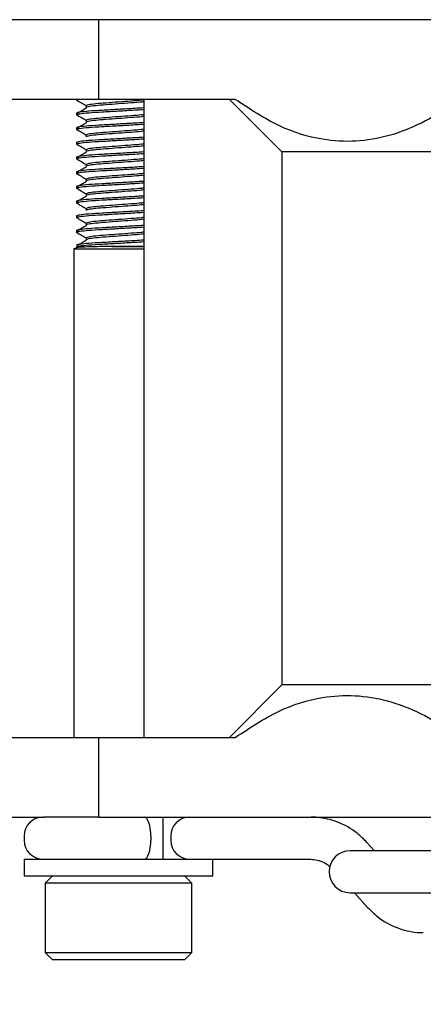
# Model space of a CAD drawing. Header units: millimetres. Extents: x 16 to 577, y 6 to 416.
# Tile 43 of 119: x 268.33 to 272.17, y 236.18 to 245.56. Entities that reach past the tile are written whole.
import ezdxf

# ---------------------------------------------------------------- set-up
doc = ezdxf.new("R2010")
doc.units = ezdxf.units.MM
doc.layers.add('SLD-0', color=7, linetype='Continuous')
doc.styles.add('SLDTEXTSTYLE0', font='TXT', dxfattribs={"width": 0.605})
doc.dimstyles.new('SLDDIMSTYLE0', dxfattribs={"dimtxt": 3.5, "dimasz": 3.5, "dimexe": 0, "dimexo": 0.0625, "dimgap": 0.875, "dimtad": 1, "dimlfac": 5, "dimrnd": 1e-09, "dimzin": 12, "dimdsep": 46, "dimtxsty": 'SLDTEXTSTYLE0', "dimsah": 1, "dimcen": 0.09, "dimadec": 0, "dimazin": 3, "dimtfac": 1, "dimtofl": 0, "dimtmove": 0, "dimatfit": 3, "dimfxl": 1, "dimfrac": 2, "dimtolj": 1, "dimtzin": 12, "dimarcsym": 0})

# ---------------------------------------------------------------- blocks, each defined once
blk = doc.blocks.new('_D_12')
at = {"layer": 'SLD-0'}
for p, q in [((298.9252, 245.5594), (298.9252, 218.6142)), ((231.5252, 231.6594), (231.5252, 218.6142)), ((231.5252, 219.6142), (298.9252, 219.6142))]:
    blk.add_line(p, q, dxfattribs=at)
for points in [[(231.5252, 219.6142), (235.0252, 219.1542), (235.0252, 220.0742)], [(298.9252, 219.6142), (295.4252, 220.0742), (295.4252, 219.1542)]]:
    blk.add_solid(points, dxfattribs=at)
at = {"layer": 'SLD-0', "insert": (261.2148, 224.1259), "char_height": 3.5, "attachment_point": 1, "style": 'SLDTEXTSTYLE0'}
blk.add_mtext('337', dxfattribs=at)

msp = doc.modelspace()

# ---------------------------------------------------------------- linework, layer by layer
at = {"color": 7, "linetype": 'Continuous', "lineweight": 25}
for p, q in [((289.2283, 245.5594), (247.422, 245.5594)), ((269.0804, 244.7994), (269.0804, 245.5594)), ((268.554, 244.7994), (260.9651, 244.7994)), ((269.0804, 244.7994), (268.554, 244.7994)), ((268.8672, 244.7994), (268.8672, 244.7919)), ((268.8935, 244.7994), (268.8672, 244.7919)), ((268.9581, 244.7394), (268.9581, 244.7219)), ((270.3804, 244.7994), (269.0804, 244.7994)), ((269.5071, 244.7994), (269.5071, 238.7194)), ((270.3252, 244.7994), (270.8252, 244.2994)), ((268.8672, 244.6694), (268.8672, 244.6519)), ((268.9581, 244.5994), (268.9581, 244.5819)), ((268.8672, 244.5294), (268.8672, 244.5119)), ((268.9581, 244.4594), (268.9581, 244.4419)), ((268.8672, 244.3894), (268.8672, 244.3719)), ((268.9581, 244.3194), (268.9581, 244.3019)), ((270.8252, 244.2994), (270.8252, 239.2194)), ((276.1275, 244.2994), (270.8252, 244.2994)), ((268.8672, 244.2494), (268.8672, 244.2319)), ((268.9581, 244.1794), (268.9581, 244.1619)), ((268.8672, 244.1094), (268.8672, 244.0919)), ((268.9581, 244.0394), (268.9581, 244.0219)), ((268.8672, 243.9694), (268.8672, 243.9519)), ((268.9581, 243.8994), (268.9581, 243.8819)), ((268.8672, 243.8294), (268.8672, 243.8119)), ((268.8672, 243.6894), (268.8672, 243.6719)), ((268.9581, 243.7594), (268.9581, 243.7419)), ((268.9581, 243.6194), (268.9581, 243.6019)), ((268.8672, 243.5494), (268.8672, 243.5319)), ((268.8763, 243.4068), (268.8741, 243.4054)), ((268.9581, 243.4794), (268.9581, 243.4619)), ((268.8765, 243.388), (268.8418, 243.3754)), ((268.8418, 243.3754), (268.8418, 238.7194)), ((268.8418, 243.3754), (269.2672, 243.3754)), ((269.205, 243.3994), (269.5071, 243.3994)), ((269.2672, 243.3754), (269.5071, 243.3754)), ((270.8252, 239.2194), (270.3252, 238.7194)), ((276.0242, 239.2194), (270.8252, 239.2194)), ((260.9651, 238.7194), (268.554, 238.7194)), ((268.554, 238.7194), (269.0804, 238.7194)), ((269.0804, 237.9594), (269.0804, 238.7194)), ((269.0804, 238.7194), (270.3804, 238.7194)), ((247.5049, 237.9594), (268.554, 237.9594)), ((269.0804, 237.9594), (268.554, 237.9594)), ((269.0804, 237.9594), (275.2795, 237.9594)), ((269.6926, 237.5594), (269.6926, 237.9594)), ((268.3672, 237.7794), (268.3672, 237.7394)), ((269.575, 237.7794), (269.575, 237.7394)), ((269.7649, 237.7794), (269.7649, 237.7394)), ((271.707, 237.6394), (271.6352, 237.7187)), ((275.58, 237.6394), (271.4752, 237.6394)), ((268.3672, 237.5594), (268.3672, 237.3994)), ((268.3672, 237.5594), (269.2672, 237.5594)), ((269.2672, 237.5594), (270.0824, 237.5594)), ((270.0824, 237.5594), (270.1874, 237.5594)), ((270.1672, 237.3994), (270.1672, 237.5594)), ((270.1874, 237.5594), (271.0876, 237.5594)), ((268.3672, 237.3994), (269.2672, 237.3994)), ((268.6372, 237.3994), (268.5672, 237.3294)), ((268.5672, 237.3294), (268.5672, 236.6694)), ((269.9672, 237.3294), (268.5672, 237.3294)), ((269.2672, 237.3994), (270.1672, 237.3994)), ((269.9672, 237.3294), (269.8972, 237.3994)), ((269.9672, 236.6694), (269.9672, 237.3294)), ((271.4752, 237.2394), (275.7496, 237.2394)), ((271.5155, 237.2394), (271.6418, 237.1001)), ((268.5672, 236.6694), (268.6372, 236.5994)), ((268.5672, 236.6694), (269.9672, 236.6694)), ((269.8972, 236.5994), (269.9672, 236.6694)), ((269.8972, 236.5994), (268.6372, 236.5994))]:
    msp.add_line(p, q, dxfattribs=at)
at = {"color": 7, "linetype": 'Continuous', "lineweight": 25, "flags": 128}
for points in [[(269.575, 237.7794), (269.5738, 237.8145), (269.5703, 237.8483), (269.5646, 237.8794), (269.557, 237.9067), (269.5477, 237.9291), (269.537, 237.9457), (269.5255, 237.9559), (269.5135, 237.9594)], [(269.5135, 237.5594), (269.5255, 237.5628), (269.537, 237.5731), (269.5477, 237.5897), (269.557, 237.6121), (269.5646, 237.6394), (269.5703, 237.6705), (269.5738, 237.7043), (269.575, 237.7394)]]:
    msp.add_lwpolyline(points, dxfattribs=at)
at = {"color": 7, "linetype": 'Continuous', "lineweight": 25}
for centre, radius, start, end in [((268.5472, 237.7794), 0.18, 90, 180), ((269.9449, 237.7794), 0.18, 90, 180), ((268.5472, 237.7394), 0.18, 180, 270), ((269.9449, 237.7394), 0.18, 180, 270), ((271.4752, 237.4394), 0.2, 90, 270)]:
    msp.add_arc(centre, radius, start, end, dxfattribs=at)
for points, knots in [([(268.8679, 244.7931), (268.8829, 244.7843), (268.9131, 244.7667), (268.9433, 244.7491), (268.9584, 244.7403)], [0, 0, 0, 0, 0.5000665, 1, 1, 1, 1]), ([(269.5071, 244.7771), (269.5001, 244.7761), (269.4725, 244.7721), (269.3868, 244.766), (269.2677, 244.7569), (269.1456, 244.7478), (269.0435, 244.7399), (268.972, 244.7303), (268.9627, 244.7247), (268.9581, 244.7219)], [0, 0, 0, 0, 0.052611, 0.207395, 0.367184, 0.526972, 0.681757, 0.842952, 1, 1, 1, 1]), ([(269.5071, 244.7946), (269.5001, 244.7936), (269.4725, 244.7896), (269.3868, 244.7835), (269.2677, 244.7744), (269.1456, 244.7653), (269.0436, 244.7574), (268.9739, 244.7482), (268.9648, 244.7428), (268.9606, 244.7403)], [0, 0, 0, 0, 0.0534847, 0.2108416, 0.3732851, 0.5357286, 0.6930855, 0.8569583, 1, 1, 1, 1]), ([(272.5174, 244.7994), (272.4975, 244.785), (272.2769, 244.6252), (271.9474, 244.4612), (271.5296, 244.3898), (271.1782, 244.4101), (270.7926, 244.5272), (270.5182, 244.7084), (270.3804, 244.7994)], [0, 0, 0, 0, 0.02844, 0.315773, 0.462592, 0.609408, 0.803797, 1, 1, 1, 1]), ([(269.5071, 244.7189), (269.4797, 244.7171), (269.4101, 244.7125), (269.2664, 244.7044), (269.1102, 244.6953), (268.9775, 244.6874), (268.8852, 244.6778), (268.8731, 244.6722), (268.8672, 244.6694)], [0, 0, 0, 0, 0.115972, 0.294186, 0.472399, 0.645055, 0.82483, 1, 1, 1, 1]), ([(269.5071, 244.7014), (269.4797, 244.6996), (269.4101, 244.695), (269.2664, 244.6869), (269.1102, 244.6778), (268.9775, 244.6699), (268.8852, 244.6603), (268.8731, 244.6547), (268.8672, 244.6519)], [0, 0, 0, 0, 0.115972, 0.294186, 0.472399, 0.645055, 0.82483, 1, 1, 1, 1]), ([(268.8679, 244.6531), (268.8829, 244.6443), (268.9131, 244.6267), (268.9433, 244.6091), (268.9584, 244.6003)], [0, 0, 0, 0, 0.500067, 1, 1, 1, 1]), ([(268.9628, 244.7182), (268.948, 244.7094), (268.9184, 244.6918), (268.8889, 244.6742), (268.8741, 244.6654)], [0, 0, 0, 0, 0.499949, 1, 1, 1, 1]), ([(269.5071, 244.6371), (269.5001, 244.6361), (269.4725, 244.6321), (269.3868, 244.626), (269.2677, 244.6169), (269.1456, 244.6078), (269.0435, 244.5999), (268.972, 244.5903), (268.9627, 244.5847), (268.9581, 244.5819)], [0, 0, 0, 0, 0.052611, 0.207395, 0.367184, 0.526972, 0.681757, 0.842952, 1, 1, 1, 1]), ([(269.5071, 244.6546), (269.5001, 244.6536), (269.4725, 244.6496), (269.3868, 244.6435), (269.2677, 244.6344), (269.1456, 244.6253), (269.0436, 244.6174), (268.9739, 244.6082), (268.9648, 244.6028), (268.9606, 244.6003)], [0, 0, 0, 0, 0.053485, 0.210842, 0.373285, 0.535729, 0.693086, 0.856958, 1, 1, 1, 1]), ([(269.5071, 244.5789), (269.4797, 244.5771), (269.4101, 244.5725), (269.2664, 244.5644), (269.1102, 244.5553), (268.9775, 244.5474), (268.8852, 244.5378), (268.8731, 244.5322), (268.8672, 244.5294)], [0, 0, 0, 0, 0.115972, 0.294186, 0.472399, 0.645055, 0.82483, 1, 1, 1, 1]), ([(269.5071, 244.5614), (269.4797, 244.5596), (269.4101, 244.555), (269.2664, 244.5469), (269.1102, 244.5378), (268.9775, 244.5299), (268.8852, 244.5203), (268.8731, 244.5147), (268.8672, 244.5119)], [0, 0, 0, 0, 0.115972, 0.294186, 0.472399, 0.645055, 0.82483, 1, 1, 1, 1]), ([(268.9628, 244.5782), (268.948, 244.5694), (268.9184, 244.5518), (268.8889, 244.5342), (268.8741, 244.5254)], [0, 0, 0, 0, 0.499949, 1, 1, 1, 1]), ([(268.8679, 244.5131), (268.8829, 244.5043), (268.9131, 244.4867), (268.9433, 244.4691), (268.9584, 244.4603)], [0, 0, 0, 0, 0.500067, 1, 1, 1, 1]), ([(269.5071, 244.4971), (269.5001, 244.4961), (269.4725, 244.4921), (269.3868, 244.486), (269.2677, 244.4769), (269.1456, 244.4678), (269.0435, 244.4599), (268.972, 244.4503), (268.9627, 244.4447), (268.9581, 244.4419)], [0, 0, 0, 0, 0.052611, 0.207395, 0.367184, 0.526972, 0.681757, 0.842952, 1, 1, 1, 1]), ([(269.5071, 244.5146), (269.5001, 244.5136), (269.4725, 244.5096), (269.3868, 244.5035), (269.2677, 244.4944), (269.1456, 244.4853), (269.0436, 244.4774), (268.9739, 244.4682), (268.9648, 244.4628), (268.9606, 244.4603)], [0, 0, 0, 0, 0.0534847, 0.2108416, 0.3732851, 0.5357286, 0.6930855, 0.8569583, 1, 1, 1, 1]), ([(269.5071, 244.4389), (269.4797, 244.4371), (269.4101, 244.4325), (269.2664, 244.4244), (269.1102, 244.4153), (268.9775, 244.4074), (268.8852, 244.3978), (268.8731, 244.3922), (268.8672, 244.3894)], [0, 0, 0, 0, 0.1159721, 0.2941855, 0.4723989, 0.6450552, 0.8248295, 1, 1, 1, 1]), ([(269.5071, 244.4214), (269.4797, 244.4196), (269.4101, 244.415), (269.2664, 244.4069), (269.1102, 244.3978), (268.9775, 244.3899), (268.8852, 244.3803), (268.8731, 244.3747), (268.8672, 244.3719)], [0, 0, 0, 0, 0.115972, 0.294186, 0.472399, 0.645055, 0.82483, 1, 1, 1, 1]), ([(268.8679, 244.3731), (268.8829, 244.3643), (268.9131, 244.3467), (268.9433, 244.3291), (268.9584, 244.3203)], [0, 0, 0, 0, 0.500067, 1, 1, 1, 1]), ([(269.5071, 244.3571), (269.5001, 244.3561), (269.4725, 244.3521), (269.3868, 244.346), (269.2677, 244.3369), (269.1456, 244.3278), (269.0435, 244.3199), (268.972, 244.3103), (268.9627, 244.3047), (268.9581, 244.3019)], [0, 0, 0, 0, 0.052611, 0.207395, 0.367184, 0.526972, 0.681757, 0.842952, 1, 1, 1, 1]), ([(269.5071, 244.3746), (269.5001, 244.3736), (269.4725, 244.3696), (269.3868, 244.3635), (269.2677, 244.3544), (269.1456, 244.3453), (269.0436, 244.3374), (268.9739, 244.3282), (268.9648, 244.3228), (268.9606, 244.3203)], [0, 0, 0, 0, 0.0534847, 0.2108416, 0.3732851, 0.5357286, 0.6930855, 0.8569583, 1, 1, 1, 1]), ([(269.5071, 244.2989), (269.4797, 244.2971), (269.4101, 244.2925), (269.2664, 244.2844), (269.1102, 244.2753), (268.9775, 244.2674), (268.8852, 244.2578), (268.8731, 244.2522), (268.8672, 244.2494)], [0, 0, 0, 0, 0.115972, 0.294186, 0.472399, 0.645055, 0.82483, 1, 1, 1, 1]), ([(269.5071, 244.2814), (269.4797, 244.2796), (269.4101, 244.275), (269.2664, 244.2669), (269.1102, 244.2578), (268.9775, 244.2499), (268.8852, 244.2403), (268.8731, 244.2347), (268.8672, 244.2319)], [0, 0, 0, 0, 0.115972, 0.294186, 0.472399, 0.645055, 0.82483, 1, 1, 1, 1]), ([(268.9628, 244.2982), (268.948, 244.2894), (268.9184, 244.2718), (268.8889, 244.2542), (268.8741, 244.2454)], [0, 0, 0, 0, 0.499949, 1, 1, 1, 1]), ([(269.5071, 244.1589), (269.4797, 244.1571), (269.4101, 244.1525), (269.2664, 244.1444), (269.1102, 244.1353), (268.9775, 244.1274), (268.8852, 244.1178), (268.8731, 244.1122), (268.8672, 244.1094)], [0, 0, 0, 0, 0.115972, 0.294186, 0.472399, 0.645055, 0.82483, 1, 1, 1, 1]), ([(268.8679, 244.2331), (268.8829, 244.2243), (268.9131, 244.2067), (268.9433, 244.1891), (268.9584, 244.1803)], [0, 0, 0, 0, 0.500067, 1, 1, 1, 1]), ([(268.9628, 244.1582), (268.948, 244.1494), (268.9184, 244.1318), (268.8889, 244.1142), (268.8741, 244.1054)], [0, 0, 0, 0, 0.499949, 1, 1, 1, 1]), ([(269.5071, 244.2171), (269.5001, 244.2161), (269.4725, 244.2121), (269.3868, 244.206), (269.2677, 244.1969), (269.1456, 244.1878), (269.0435, 244.1799), (268.972, 244.1703), (268.9627, 244.1647), (268.9581, 244.1619)], [0, 0, 0, 0, 0.0526105, 0.2073955, 0.3671839, 0.5269723, 0.6817573, 0.8429516, 1, 1, 1, 1]), ([(269.5071, 244.2346), (269.5001, 244.2336), (269.4725, 244.2296), (269.3868, 244.2235), (269.2677, 244.2144), (269.1456, 244.2053), (269.0436, 244.1974), (268.9739, 244.1882), (268.9648, 244.1828), (268.9606, 244.1803)], [0, 0, 0, 0, 0.053485, 0.210842, 0.373285, 0.535729, 0.693086, 0.856958, 1, 1, 1, 1]), ([(269.5071, 244.1414), (269.4797, 244.1396), (269.4101, 244.135), (269.2664, 244.1269), (269.1102, 244.1178), (268.9775, 244.1099), (268.8852, 244.1003), (268.8731, 244.0947), (268.8672, 244.0919)], [0, 0, 0, 0, 0.115972, 0.294186, 0.472399, 0.645055, 0.82483, 1, 1, 1, 1]), ([(268.8679, 244.0931), (268.8829, 244.0843), (268.9131, 244.0667), (268.9433, 244.0491), (268.9584, 244.0403)], [0, 0, 0, 0, 0.500067, 1, 1, 1, 1]), ([(269.5071, 244.0771), (269.5001, 244.0761), (269.4725, 244.0721), (269.3868, 244.066), (269.2677, 244.0569), (269.1456, 244.0478), (269.0435, 244.0399), (268.972, 244.0303), (268.9627, 244.0247), (268.9581, 244.0219)], [0, 0, 0, 0, 0.052611, 0.207395, 0.367184, 0.526972, 0.681757, 0.842952, 1, 1, 1, 1]), ([(269.5071, 244.0946), (269.5001, 244.0936), (269.4725, 244.0896), (269.3868, 244.0835), (269.2677, 244.0744), (269.1456, 244.0653), (269.0436, 244.0574), (268.9739, 244.0482), (268.9648, 244.0428), (268.9606, 244.0403)], [0, 0, 0, 0, 0.053485, 0.210842, 0.373285, 0.535729, 0.693086, 0.856958, 1, 1, 1, 1]), ([(269.5071, 244.0189), (269.4797, 244.0171), (269.4101, 244.0125), (269.2664, 244.0044), (269.1102, 243.9953), (268.9775, 243.9874), (268.8852, 243.9778), (268.8731, 243.9722), (268.8672, 243.9694)], [0, 0, 0, 0, 0.115972, 0.294186, 0.472399, 0.645055, 0.82483, 1, 1, 1, 1]), ([(269.5071, 244.0014), (269.4797, 243.9996), (269.4101, 243.995), (269.2664, 243.9869), (269.1102, 243.9778), (268.9775, 243.9699), (268.8852, 243.9603), (268.8731, 243.9547), (268.8672, 243.9519)], [0, 0, 0, 0, 0.115972, 0.294186, 0.472399, 0.645055, 0.82483, 1, 1, 1, 1]), ([(268.9628, 244.0182), (268.948, 244.0094), (268.9184, 243.9918), (268.8889, 243.9742), (268.8741, 243.9654)], [0, 0, 0, 0, 0.499949, 1, 1, 1, 1]), ([(269.5071, 243.8789), (269.4797, 243.8771), (269.4101, 243.8725), (269.2664, 243.8644), (269.1102, 243.8553), (268.9775, 243.8474), (268.8852, 243.8378), (268.8731, 243.8322), (268.8672, 243.8294)], [0, 0, 0, 0, 0.115972, 0.294186, 0.472399, 0.645055, 0.82483, 1, 1, 1, 1]), ([(268.8679, 243.9531), (268.8829, 243.9443), (268.9131, 243.9267), (268.9433, 243.9091), (268.9584, 243.9003)], [0, 0, 0, 0, 0.500067, 1, 1, 1, 1]), ([(268.9628, 243.8782), (268.948, 243.8694), (268.9184, 243.8518), (268.8889, 243.8342), (268.8741, 243.8254)], [0, 0, 0, 0, 0.499949, 1, 1, 1, 1]), ([(269.5071, 243.9371), (269.5001, 243.9361), (269.4725, 243.9321), (269.3868, 243.926), (269.2677, 243.9169), (269.1456, 243.9078), (269.0435, 243.8999), (268.972, 243.8903), (268.9627, 243.8847), (268.9581, 243.8819)], [0, 0, 0, 0, 0.052611, 0.207395, 0.367184, 0.526972, 0.681757, 0.842952, 1, 1, 1, 1]), ([(269.5071, 243.9546), (269.5001, 243.9536), (269.4725, 243.9496), (269.3868, 243.9435), (269.2677, 243.9344), (269.1456, 243.9253), (269.0436, 243.9174), (268.9739, 243.9082), (268.9648, 243.9028), (268.9606, 243.9003)], [0, 0, 0, 0, 0.053485, 0.210842, 0.373285, 0.535729, 0.693086, 0.856958, 1, 1, 1, 1]), ([(269.5071, 243.8614), (269.4797, 243.8596), (269.4101, 243.855), (269.2664, 243.8469), (269.1102, 243.8378), (268.9775, 243.8299), (268.8852, 243.8203), (268.8731, 243.8147), (268.8672, 243.8119)], [0, 0, 0, 0, 0.115972, 0.294186, 0.472399, 0.645055, 0.82483, 1, 1, 1, 1]), ([(268.8679, 243.8131), (268.8829, 243.8043), (268.9131, 243.7867), (268.9433, 243.7691), (268.9584, 243.7603)], [0, 0, 0, 0, 0.500067, 1, 1, 1, 1]), ([(269.5071, 243.7971), (269.5001, 243.7961), (269.4725, 243.7921), (269.3868, 243.786), (269.2677, 243.7769), (269.1456, 243.7678), (269.0435, 243.7599), (268.972, 243.7503), (268.9627, 243.7447), (268.9581, 243.7419)], [0, 0, 0, 0, 0.052611, 0.207395, 0.367184, 0.526972, 0.681757, 0.842952, 1, 1, 1, 1]), ([(269.5071, 243.8146), (269.5001, 243.8136), (269.4725, 243.8096), (269.3868, 243.8035), (269.2677, 243.7944), (269.1456, 243.7853), (269.0436, 243.7774), (268.9739, 243.7682), (268.9648, 243.7628), (268.9606, 243.7603)], [0, 0, 0, 0, 0.053485, 0.210842, 0.373285, 0.535729, 0.693086, 0.856958, 1, 1, 1, 1]), ([(269.5071, 243.7389), (269.4797, 243.7371), (269.4101, 243.7325), (269.2664, 243.7244), (269.1102, 243.7153), (268.9775, 243.7074), (268.8852, 243.6978), (268.8731, 243.6922), (268.8672, 243.6894)], [0, 0, 0, 0, 0.115972, 0.294186, 0.472399, 0.645055, 0.82483, 1, 1, 1, 1]), ([(269.5071, 243.7214), (269.4797, 243.7196), (269.4101, 243.715), (269.2664, 243.7069), (269.1102, 243.6978), (268.9775, 243.6899), (268.8852, 243.6803), (268.8731, 243.6747), (268.8672, 243.6719)], [0, 0, 0, 0, 0.115972, 0.294186, 0.472399, 0.645055, 0.82483, 1, 1, 1, 1]), ([(269.5071, 243.5989), (269.4797, 243.5971), (269.4101, 243.5925), (269.2664, 243.5844), (269.1102, 243.5753), (268.9775, 243.5674), (268.8852, 243.5578), (268.8731, 243.5522), (268.8672, 243.5494)], [0, 0, 0, 0, 0.115972, 0.294186, 0.472399, 0.645055, 0.82483, 1, 1, 1, 1]), ([(268.8679, 243.6731), (268.8829, 243.6643), (268.9131, 243.6467), (268.9433, 243.6291), (268.9584, 243.6203)], [0, 0, 0, 0, 0.500067, 1, 1, 1, 1]), ([(268.9628, 243.5982), (268.948, 243.5894), (268.9184, 243.5718), (268.8889, 243.5542), (268.8741, 243.5454)], [0, 0, 0, 0, 0.4999488, 1, 1, 1, 1]), ([(269.5071, 243.6571), (269.5001, 243.6561), (269.4725, 243.6521), (269.3868, 243.646), (269.2677, 243.6369), (269.1456, 243.6278), (269.0435, 243.6199), (268.972, 243.6103), (268.9627, 243.6047), (268.9581, 243.6019)], [0, 0, 0, 0, 0.0526105, 0.2073955, 0.3671839, 0.5269723, 0.6817573, 0.8429516, 1, 1, 1, 1]), ([(269.5071, 243.6746), (269.5001, 243.6736), (269.4725, 243.6696), (269.3868, 243.6635), (269.2677, 243.6544), (269.1456, 243.6453), (269.0436, 243.6374), (268.9739, 243.6282), (268.9648, 243.6228), (268.9606, 243.6203)], [0, 0, 0, 0, 0.053485, 0.210842, 0.373285, 0.535729, 0.693086, 0.856958, 1, 1, 1, 1]), ([(269.5071, 243.5814), (269.4797, 243.5796), (269.4101, 243.575), (269.2664, 243.5669), (269.1102, 243.5578), (268.9775, 243.5499), (268.8852, 243.5403), (268.8731, 243.5347), (268.8672, 243.5319)], [0, 0, 0, 0, 0.115972, 0.294186, 0.472399, 0.645055, 0.82483, 1, 1, 1, 1]), ([(268.8679, 243.5331), (268.8829, 243.5243), (268.9131, 243.5067), (268.9433, 243.4891), (268.9584, 243.4803)], [0, 0, 0, 0, 0.500067, 1, 1, 1, 1]), ([(269.5071, 243.5171), (269.5001, 243.5161), (269.4725, 243.5121), (269.3868, 243.506), (269.2677, 243.4969), (269.1456, 243.4878), (269.0435, 243.4799), (268.972, 243.4703), (268.9627, 243.4647), (268.9581, 243.4619)], [0, 0, 0, 0, 0.052611, 0.207395, 0.367184, 0.526972, 0.681757, 0.842952, 1, 1, 1, 1]), ([(269.5071, 243.5346), (269.5001, 243.5336), (269.4725, 243.5296), (269.3868, 243.5235), (269.2677, 243.5144), (269.1456, 243.5053), (269.0436, 243.4974), (268.9739, 243.4882), (268.9648, 243.4828), (268.9606, 243.4803)], [0, 0, 0, 0, 0.0534847, 0.2108416, 0.3732851, 0.5357286, 0.6930855, 0.8569583, 1, 1, 1, 1]), ([(269.5071, 243.4589), (269.4797, 243.4571), (269.4102, 243.4525), (269.2663, 243.4444), (269.1106, 243.4352), (268.9763, 243.4274), (268.8901, 243.4178), (268.8565, 243.4109), (268.8754, 243.4067), (268.8814, 243.4053)], [0, 0, 0, 0, 0.107072, 0.27161, 0.436147, 0.595553, 0.761532, 0.923259, 1, 1, 1, 1]), ([(269.5071, 243.4414), (269.4797, 243.4396), (269.4102, 243.435), (269.2663, 243.4269), (269.1106, 243.4178), (268.9763, 243.4099), (268.8899, 243.4003), (268.8601, 243.394), (268.8701, 243.3906), (268.872, 243.3899)], [0, 0, 0, 0, 0.111292, 0.282313, 0.453334, 0.619022, 0.791541, 0.959642, 1, 1, 1, 1]), ([(268.9628, 243.4582), (268.948, 243.4494), (268.9247, 243.4356), (268.9016, 243.4218), (268.8931, 243.4168)], [0, 0, 0, 0, 0.636698, 1, 1, 1, 1]), ([(269.205, 243.3994), (269.1659, 243.3984), (269.0876, 243.3966), (268.9855, 243.3939), (268.9119, 243.3909), (268.8754, 243.3887), (268.8782, 243.3876), (268.8788, 243.3874)], [0, 0, 0, 0, 0.227415, 0.454534, 0.696742, 0.939947, 1, 1, 1, 1]), ([(269.5071, 243.3994), (269.5036, 243.3994), (269.4846, 243.3994), (269.4204, 243.3994), (269.3218, 243.3994), (269.2451, 243.3994), (269.2055, 243.3994), (269.205, 243.3994)], [0, 0, 0, 0, 0.065319, 0.360756, 0.661976, 0.996278, 1, 1, 1, 1]), ([(270.3804, 238.7194), (270.517, 238.8096), (270.7914, 238.9909), (271.2775, 239.1398), (271.7328, 239.1178), (272.1476, 238.9574), (272.375, 238.8225), (272.4975, 238.7338), (272.5174, 238.7194)], [0, 0, 0, 0, 0.194448, 0.390603, 0.677772, 0.824656, 0.971559, 1, 1, 1, 1]), ([(271.6352, 237.7187), (271.6051, 237.7488), (271.5235, 237.8303), (271.3633, 237.9193), (271.2092, 237.9567), (271.1238, 237.9589), (271.1045, 237.9594)], [0, 0, 0, 0, 0.209715, 0.567809, 0.902271, 1, 1, 1, 1]), ([(271.0876, 237.5594), (271.1061, 237.5582), (271.1698, 237.5542), (271.2396, 237.5278), (271.2805, 237.4899), (271.2843, 237.4863)], [0, 0, 0, 0, 0.271153, 0.930903, 1, 1, 1, 1]), ([(271.6418, 237.1001), (271.6719, 237.07), (271.7534, 236.9885), (271.9137, 236.8994), (272.0678, 236.8621), (272.1532, 236.8599), (272.1725, 236.8594)], [0, 0, 0, 0, 0.209715, 0.567809, 0.902271, 1, 1, 1, 1])]:
    msp.add_open_spline(points, degree=3, knots=knots, dxfattribs=at)

# ---------------------------------------------------------------- dimensions: what is measured, and where the dimension line sits
at = {"layer": 'SLD-0'}
dim = msp.add_linear_dim(base=(298.9252, 219.6142), p1=(231.5252, 231.6594), p2=(298.9252, 245.5594), dimstyle='SLDDIMSTYLE0', dxfattribs=at)
dim.commit()
dim.dimension.update_dxf_attribs({"geometry": '_D_12', "text_midpoint": (265.2252, 219.6142), "dimtype": 160})

doc.saveas('drawing.dxf')
